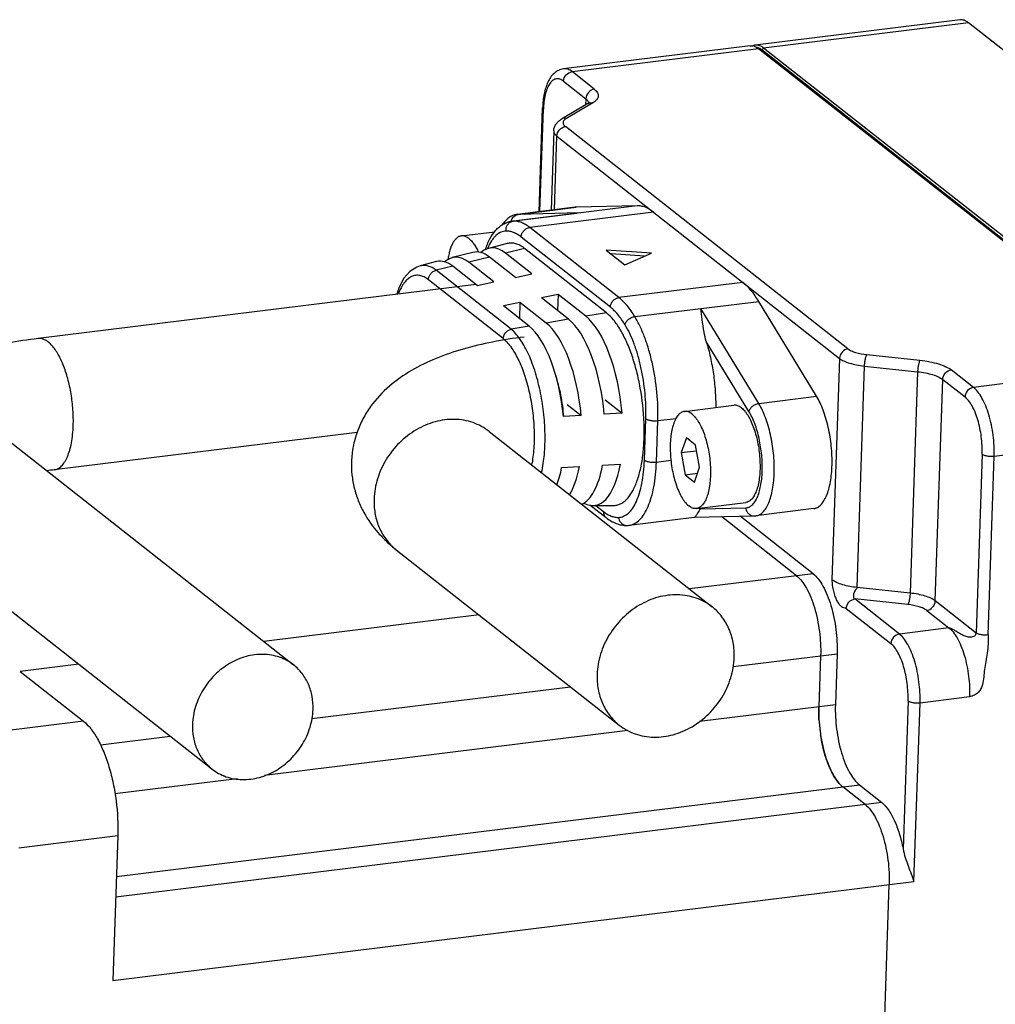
# Model space of a CAD drawing. Header units: millimetres. Extents: x 2798 to 3316, y 1544 to 1917.
# Tile 9 of 23: x 2836 to 2863, y 1584 to 1611. Entities that reach past the tile are written whole.
import ezdxf

# ---------------------------------------------------------------- set-up
doc = ezdxf.new("R2010")
doc.units = ezdxf.units.MM

msp = doc.modelspace()

# ---------------------------------------------------------------- linework, layer by layer
at = {"color": 7, "linetype": 'Continuous'}
for p, q in [((2862.2, 1610.889), (2856.549, 1610.191)), ((2862.431, 1610.81), (2856.781, 1610.112)), ((2863.816, 1609.721), (2862.431, 1610.81)), ((2856.413, 1610.174), (2851.263, 1609.539)), ((2851.495, 1609.46), (2856.644, 1610.095)), ((2856.644, 1610.095), (2867.723, 1601.383)), ((2856.734, 1610.06), (2856.781, 1610.112)), ((2867.812, 1601.348), (2856.734, 1610.06)), ((2867.859, 1601.4), (2856.781, 1610.112)), ((2852.11, 1608.976), (2851.495, 1609.46)), ((2851.259, 1609.197), (2851.874, 1608.713)), ((2851.874, 1608.713), (2851.869, 1608.541)), ((2850.587, 1605.595), (2850.684, 1608.462)), ((2850.611, 1605.598), (2850.706, 1608.425)), ((2851.93, 1608.577), (2851.206, 1608.152)), ((2852.065, 1608.597), (2851.34, 1608.171)), ((2859.109, 1601.813), (2851.313, 1607.944)), ((2850.989, 1607.827), (2850.915, 1605.636)), ((2851.009, 1605.647), (2851.077, 1607.681)), ((2851.077, 1607.681), (2858.873, 1601.55)), ((2853.294, 1605.758), (2849.876, 1605.336)), ((2851.58, 1605.718), (2849.985, 1605.521)), ((2850.013, 1605.523), (2851.608, 1605.72)), ((2851.608, 1605.72), (2851.58, 1605.718)), ((2853.294, 1605.758), (2851.608, 1605.72)), ((2849.835, 1605.333), (2851.629, 1605.555)), ((2850.013, 1605.523), (2849.985, 1605.521)), ((2851.699, 1605.561), (2850.013, 1605.523)), ((2853.745, 1605.584), (2850.327, 1605.162)), ((2851.699, 1605.561), (2851.629, 1605.555)), ((2849.876, 1605.336), (2849.835, 1605.333)), ((2852.789, 1603.226), (2850.327, 1605.162)), ((2848.44, 1604.927), (2849.367, 1605.042)), ((2852.553, 1602.962), (2850.091, 1604.898)), ((2849.707, 1604.717), (2849.188, 1604.584)), ((2848.755, 1604.473), (2848.192, 1604.329)), ((2849.218, 1604.343), (2848.646, 1604.202)), ((2849.932, 1603.782), (2849.218, 1604.343)), ((2850.186, 1604.583), (2849.658, 1604.452)), ((2850.389, 1603.878), (2849.658, 1604.452)), ((2852.442, 1602.808), (2850.186, 1604.583)), ((2853.684, 1604.456), (2852.441, 1604.536)), ((2852.441, 1604.536), (2852.953, 1604.133)), ((2853.498, 1604.374), (2852.571, 1604.433)), ((2852.953, 1604.133), (2853.684, 1604.456)), ((2847.76, 1604.218), (2847.302, 1604.101)), ((2848.206, 1604.093), (2847.748, 1603.98)), ((2848.88, 1603.563), (2848.206, 1604.093)), ((2849.337, 1603.658), (2848.646, 1604.202)), ((2849.815, 1602.354), (2847.748, 1603.98)), ((2849.932, 1603.782), (2850.389, 1603.878)), ((2848.846, 1603.589), (2836.762, 1602.097)), ((2849.598, 1602.094), (2847.531, 1603.72)), ((2848.88, 1603.563), (2849.337, 1603.658)), ((2856.206, 1603.647), (2852.789, 1603.226)), ((2851.109, 1603.311), (2850.652, 1603.216)), ((2851.109, 1603.311), (2851.094, 1602.868)), ((2851.873, 1602.71), (2851.109, 1603.311)), ((2850.058, 1603.092), (2849.601, 1602.996)), ((2850.309, 1602.439), (2849.601, 1602.996)), ((2850.058, 1603.092), (2850.043, 1602.649)), ((2850.783, 1602.521), (2850.058, 1603.092)), ((2851.399, 1602.628), (2850.652, 1603.216)), ((2853.227, 1602.701), (2856.645, 1603.123)), ((2858.241, 1600.504), (2856.645, 1603.123)), ((2852.442, 1602.808), (2851.873, 1602.71)), ((2856.646, 1600.307), (2855.05, 1602.926)), ((2851.399, 1602.628), (2850.783, 1602.521)), ((2850.309, 1602.439), (2849.815, 1602.354)), ((2856.377, 1600.084), (2855.2, 1602.016)), ((2859.629, 1601.653), (2861.092, 1601.498)), ((2858.873, 1601.55), (2858.667, 1595.441)), ((2867.723, 1601.383), (2862.573, 1600.748)), ((2859.36, 1595.228), (2859.566, 1601.337)), ((2859.566, 1601.337), (2861.029, 1601.182)), ((2861.029, 1601.182), (2860.823, 1595.073)), ((2862.573, 1600.748), (2861.958, 1601.232)), ((2861.516, 1594.86), (2861.722, 1600.969)), ((2861.722, 1600.969), (2862.338, 1600.485)), ((2851.364, 1600.275), (2851.747, 1599.974)), ((2852.412, 1600.405), (2852.876, 1600.04)), ((2856.646, 1600.307), (2858.241, 1600.504)), ((2852.876, 1600.04), (2852.385, 1600.011)), ((2854.594, 1600.087), (2855.961, 1600.256)), ((2851.747, 1599.974), (2851.257, 1599.945)), ((2853.493, 1598.742), (2853.531, 1599.885)), ((2853.823, 1598.69), (2853.862, 1599.833)), ((2853.862, 1599.833), (2854.365, 1599.895)), ((2835.609, 1599.545), (2843.815, 1593.091)), ((2845.567, 1599.507), (2837.209, 1598.475)), ((2849.207, 1599.534), (2855.362, 1594.694)), ((2863.141, 1598.854), (2868.291, 1599.49)), ((2854.649, 1599.357), (2854.503, 1598.949)), ((2854.905, 1599.155), (2854.649, 1599.357)), ((2854.503, 1598.949), (2854.933, 1599.002)), ((2854.503, 1598.949), (2854.614, 1598.339)), ((2855.016, 1598.546), (2854.905, 1599.155)), ((2853.823, 1598.69), (2854.224, 1598.739)), ((2862.811, 1598.906), (2862.644, 1593.972)), ((2862.974, 1593.92), (2863.141, 1598.854)), ((2851.209, 1598.536), (2851.7, 1598.564)), ((2852.338, 1598.602), (2852.828, 1598.631)), ((2854.614, 1598.339), (2854.958, 1598.382)), ((2854.871, 1598.138), (2855.016, 1598.546)), ((2854.614, 1598.339), (2854.871, 1598.138)), ((2854.925, 1597.407), (2856.292, 1597.576)), ((2851.99, 1597.505), (2852.436, 1597.155)), ((2852.068, 1597.489), (2852.64, 1597.491)), ((2852.151, 1597.49), (2852.362, 1597.324)), ((2855.043, 1597.397), (2856.287, 1597.426)), ((2858.164, 1597.404), (2856.569, 1597.207)), ((2853.074, 1596.945), (2854.867, 1597.166)), ((2854.867, 1597.166), (2856.521, 1597.204)), ((2857.691, 1595.554), (2855.618, 1597.183)), ((2858.146, 1595.61), (2856.13, 1597.195)), ((2833.352, 1596.676), (2841.559, 1590.222)), ((2846.642, 1596.272), (2852.796, 1591.432)), ((2858.146, 1595.61), (2854.733, 1595.188)), ((2860.823, 1595.073), (2859.36, 1595.228)), ((2860.76, 1594.757), (2859.297, 1594.912)), ((2860.528, 1593.944), (2859.297, 1594.912)), ((2862.644, 1593.972), (2861.516, 1594.86)), ((2859.061, 1594.649), (2860.292, 1593.681)), ((2861.28, 1594.597), (2861.895, 1594.113)), ((2848.931, 1594.472), (2842.992, 1593.739)), ((2861.895, 1594.113), (2860.528, 1593.944)), ((2855.937, 1593.046), (2858.809, 1593.401)), ((2858.353, 1593.344), (2858.305, 1591.935)), ((2858.809, 1593.401), (2858.761, 1591.991)), ((2837.888, 1593.109), (2836.273, 1592.909)), ((2836.273, 1592.909), (2838.017, 1591.538)), ((2844.312, 1591.611), (2851.449, 1592.492)), ((2861.096, 1592.05), (2862.463, 1592.219)), ((2858.761, 1591.991), (2855.01, 1591.528)), ((2860.766, 1592.103), (2860.628, 1588.016)), ((2860.929, 1587.116), (2861.096, 1592.05)), ((2838.017, 1591.538), (2835.283, 1591.2)), ((2838.482, 1590.891), (2840.406, 1591.128)), ((2853.035, 1591.284), (2843.009, 1590.046)), ((2842.253, 1589.953), (2838.885, 1589.537)), ((2838.925, 1587.251), (2859.424, 1589.781)), ((2859.583, 1589.241), (2858.968, 1589.725)), ((2859.424, 1589.781), (2860.039, 1589.297)), ((2860.039, 1589.297), (2838.906, 1586.688)), ((2836.229, 1588.044), (2838.963, 1588.382)), ((2838.963, 1588.382), (2838.828, 1584.388)), ((2838.828, 1584.388), (2860.929, 1587.116)), ((2859.722, 1571.525), (2860.246, 1587.032))]:
    msp.add_line(p, q, dxfattribs=at)
msp.add_lwpolyline([(2847.304, 1604.101), (2847.212, 1604.07), (2847.02, 1603.947), (2846.857, 1603.759), (2846.725, 1603.513), (2846.66, 1603.319)], dxfattribs=at)
for centre, radius, start, end in [((2856.582, 1609.943), 0.25, 107.0065, 112.543), ((2856.438, 1609.905), 0.272, 75.4414, 79.5272), ((2856.579, 1609.955), 0.238, 97.0734, 106.9969), ((2853.269, 1608.339), 2.564, 177.2676, 178.0663), ((2850.077, 1605.277), 0.267, 166.3827, 168.9354), ((2850.668, 1603.947), 1.632, 156.4959, 156.967), ((2838.338, 1589.332), 9.212, 97.0345, 98.3423), ((2854.205, 1598.005), 1.036, 324.0873, 325.671), ((2856.51, 1597.69), 0.486, 271.3033, 277.0335), ((2853.007, 1597.153), 0.213, 257.3102, 271.2469), ((2852.998, 1597.561), 0.621, 271.3027, 277.0329), ((2847.574, 1597.457), 1.508, 227.9682, 231.8216), ((2862.689, 1591.823), 4.386, 183.5299, 188.647)]:
    msp.add_arc(centre, radius, start, end, dxfattribs=at)
for centre, major_axis, start_param, end_param in [((2849.572, 1601.915), (-0.331, 2.68), -0.379564, 0.267766), ((2848.563, 1601.754), (-0.319, 2.585), -0.379564, 0.273234), ((2849.133, 1601.845), (-0.326, 2.638), -0.379564, 0.050937), ((2848.125, 1601.685), (-0.314, 2.543), -0.379564, 0.050937), ((2850.7, 1600.074), (-0.319, 2.585), -1.658223, -0.379564), ((2851.315, 1600.13), (-0.326, 2.638), -1.664345, -0.379564), ((2851.788, 1600.172), (-0.331, 2.68), -1.66888, -0.379564), ((2850.227, 1600.031), (-0.314, 2.543), -1.653329, -0.379564), ((2850.227, 1600.031), (-0.314, 2.543), 3.777699, 4.035793), ((2850.7, 1600.074), (-0.319, 2.585), -2.702267, -2.242498), ((2851.315, 1600.13), (-0.326, 2.638), -3.02474, -2.236376), ((2851.788, 1600.172), (-0.331, 2.68), 2.868108, 4.051345)]:
    msp.add_ellipse(centre, major_axis=major_axis, ratio=0.395864, start_param=start_param, end_param=end_param, dxfattribs=at)
for points, knots in [([(2862.431, 1610.81), (2862.396, 1610.838), (2862.324, 1610.882), (2862.238, 1610.894), (2862.2, 1610.889)], [0, 0, 0, 0, 0.538165, 1, 1, 1, 1]), ([(2856.413, 1610.174), (2856.431, 1610.177), (2856.456, 1610.177), (2856.481, 1610.173), (2856.487, 1610.172)], [0, 0, 0, 0, 0.745202, 1, 1, 1, 1]), ([(2856.506, 1610.168), (2856.518, 1610.165), (2856.567, 1610.148), (2856.613, 1610.12), (2856.644, 1610.095)], [0, 0, 0, 0, 0.231093, 1, 1, 1, 1]), ([(2856.68, 1610.172), (2856.669, 1610.177), (2856.627, 1610.191), (2856.582, 1610.195), (2856.549, 1610.191)], [0, 0, 0, 0, 0.263665, 1, 1, 1, 1]), ([(2856.734, 1610.06), (2856.723, 1610.068), (2856.682, 1610.098), (2856.636, 1610.12), (2856.6, 1610.13)], [0, 0, 0, 0, 0.271934, 1, 1, 1, 1]), ([(2856.781, 1610.112), (2856.773, 1610.119), (2856.741, 1610.142), (2856.707, 1610.161), (2856.68, 1610.172)], [0, 0, 0, 0, 0.26608, 1, 1, 1, 1]), ([(2851.263, 1609.539), (2851.214, 1609.533), (2851.117, 1609.504), (2850.994, 1609.417), (2850.897, 1609.303), (2850.822, 1609.167), (2850.765, 1609.013), (2850.707, 1608.778), (2850.689, 1608.591), (2850.684, 1608.462)], [0, 0, 0, 0, 0.113441, 0.224247, 0.336308, 0.451765, 0.574768, 0.707278, 1, 1, 1, 1]), ([(2851.495, 1609.46), (2851.46, 1609.487), (2851.387, 1609.532), (2851.301, 1609.543), (2851.263, 1609.539)], [0, 0, 0, 0, 0.538165, 1, 1, 1, 1]), ([(2851.259, 1609.197), (2851.229, 1609.22), (2851.168, 1609.257), (2851.062, 1609.271), (2850.963, 1609.229), (2850.881, 1609.142), (2850.813, 1609.017), (2850.76, 1608.858), (2850.723, 1608.669), (2850.711, 1608.533), (2850.708, 1608.461)], [0, 0, 0, 0, 0.099364, 0.184639, 0.270312, 0.370833, 0.49392, 0.641296, 0.81133, 1, 1, 1, 1]), ([(2851.259, 1609.197), (2851.261, 1609.259), (2851.314, 1609.385), (2851.433, 1609.452), (2851.495, 1609.46)], [0, 0, 0, 0, 0.503773, 1, 1, 1, 1]), ([(2852.11, 1608.976), (2852.049, 1608.968), (2851.93, 1608.901), (2851.877, 1608.775), (2851.874, 1608.713)], [0, 0, 0, 0, 0.496227, 1, 1, 1, 1]), ([(2852.11, 1608.976), (2852.129, 1608.961), (2852.161, 1608.932), (2852.198, 1608.883), (2852.219, 1608.832), (2852.222, 1608.78), (2852.207, 1608.729), (2852.174, 1608.681), (2852.126, 1608.636), (2852.087, 1608.609), (2852.065, 1608.597)], [0, 0, 0, 0, 0.1459, 0.271754, 0.382027, 0.484746, 0.590056, 0.707315, 0.842954, 1, 1, 1, 1]), ([(2851.874, 1608.713), (2851.882, 1608.707), (2851.909, 1608.684), (2851.932, 1608.657), (2851.944, 1608.635)], [0, 0, 0, 0, 0.278878, 1, 1, 1, 1]), ([(2850.684, 1608.462), (2850.684, 1608.459), (2850.686, 1608.444), (2850.697, 1608.432), (2850.706, 1608.425)], [0, 0, 0, 0, 0.21414, 1, 1, 1, 1]), ([(2851.97, 1608.6), (2851.971, 1608.603), (2851.973, 1608.606), (2851.973, 1608.609), (2851.975, 1608.611), (2851.974, 1608.609), (2851.972, 1608.607), (2851.966, 1608.602), (2851.953, 1608.591), (2851.94, 1608.583), (2851.93, 1608.577)], [0, 0, 0, 0, 0.10524, 0.160634, 0.168945, 0.173829, 0.224521, 0.332713, 0.499193, 1, 1, 1, 1]), ([(2851.93, 1608.577), (2851.95, 1608.589), (2851.995, 1608.604), (2852.042, 1608.602), (2852.065, 1608.597)], [0, 0, 0, 0, 0.489716, 1, 1, 1, 1]), ([(2851.944, 1608.635), (2851.946, 1608.632), (2851.953, 1608.62), (2851.957, 1608.607), (2851.96, 1608.596)], [0, 0, 0, 0, 0.261024, 1, 1, 1, 1]), ([(2850.989, 1607.827), (2850.991, 1607.863), (2851.004, 1607.933), (2851.054, 1608.024), (2851.123, 1608.098), (2851.178, 1608.135), (2851.206, 1608.152)], [0, 0, 0, 0, 0.262232, 0.515545, 0.760002, 1, 1, 1, 1]), ([(2851.34, 1608.171), (2851.317, 1608.176), (2851.27, 1608.179), (2851.225, 1608.163), (2851.206, 1608.152)], [0, 0, 0, 0, 0.510284, 1, 1, 1, 1]), ([(2851.34, 1608.171), (2851.334, 1608.167), (2851.31, 1608.152), (2851.288, 1608.134), (2851.275, 1608.119)], [0, 0, 0, 0, 0.278195, 1, 1, 1, 1]), ([(2851.077, 1607.681), (2851.08, 1607.744), (2851.133, 1607.869), (2851.252, 1607.936), (2851.313, 1607.944)], [0, 0, 0, 0, 0.503773, 1, 1, 1, 1]), ([(2851.248, 1608.061), (2851.247, 1608.051), (2851.248, 1608.03), (2851.26, 1608), (2851.283, 1607.97), (2851.302, 1607.953), (2851.313, 1607.944)], [0, 0, 0, 0, 0.211902, 0.439389, 0.699017, 1, 1, 1, 1]), ([(2851.275, 1608.119), (2851.271, 1608.114), (2851.258, 1608.097), (2851.25, 1608.076), (2851.248, 1608.061)], [0, 0, 0, 0, 0.273649, 1, 1, 1, 1]), ([(2850.989, 1607.827), (2850.989, 1607.815), (2850.992, 1607.788), (2851.01, 1607.751), (2851.039, 1607.714), (2851.064, 1607.692), (2851.077, 1607.681)], [0, 0, 0, 0, 0.211318, 0.440449, 0.700872, 1, 1, 1, 1]), ([(2853.745, 1605.584), (2853.708, 1605.612), (2853.636, 1605.662), (2853.522, 1605.719), (2853.408, 1605.753), (2853.331, 1605.759), (2853.294, 1605.758)], [0, 0, 0, 0, 0.279723, 0.536167, 0.774078, 1, 1, 1, 1]), ([(2849.985, 1605.521), (2849.942, 1605.516), (2849.858, 1605.494), (2849.745, 1605.429), (2849.649, 1605.342), (2849.596, 1605.272), (2849.572, 1605.236)], [0, 0, 0, 0, 0.251064, 0.49852, 0.747368, 1, 1, 1, 1]), ([(2849.818, 1605.339), (2849.824, 1605.363), (2849.842, 1605.409), (2849.886, 1605.466), (2849.945, 1605.507), (2849.99, 1605.52), (2850.013, 1605.523)], [0, 0, 0, 0, 0.258583, 0.511458, 0.758056, 1, 1, 1, 1]), ([(2849.106, 1604.557), (2849.139, 1604.656), (2849.215, 1604.841), (2849.35, 1605.047), (2849.48, 1605.176), (2849.588, 1605.253), (2849.707, 1605.308), (2849.792, 1605.328), (2849.835, 1605.333)], [0, 0, 0, 0, 0.279401, 0.531332, 0.650789, 0.767954, 0.883528, 1, 1, 1, 1]), ([(2849.675, 1605.06), (2849.672, 1605.092), (2849.676, 1605.158), (2849.711, 1605.232), (2849.753, 1605.28), (2849.802, 1605.317), (2849.847, 1605.333), (2849.876, 1605.336)], [0, 0, 0, 0, 0.258786, 0.513029, 0.637824, 0.760543, 1, 1, 1, 1]), ([(2850.327, 1605.162), (2850.291, 1605.19), (2850.218, 1605.24), (2850.104, 1605.297), (2849.99, 1605.331), (2849.913, 1605.337), (2849.876, 1605.336)], [0, 0, 0, 0, 0.279723, 0.536167, 0.774078, 1, 1, 1, 1]), ([(2850.091, 1604.898), (2850.092, 1604.93), (2850.107, 1604.994), (2850.151, 1605.063), (2850.198, 1605.107), (2850.251, 1605.142), (2850.296, 1605.158), (2850.327, 1605.162)], [0, 0, 0, 0, 0.247539, 0.503074, 0.631199, 0.757524, 1, 1, 1, 1]), ([(2848.44, 1604.927), (2848.429, 1604.926), (2848.407, 1604.921), (2848.363, 1604.905), (2848.311, 1604.871), (2848.255, 1604.811), (2848.204, 1604.734), (2848.16, 1604.639), (2848.122, 1604.529), (2848.092, 1604.405), (2848.077, 1604.317), (2848.071, 1604.271)], [0, 0, 0, 0, 0.041407, 0.083646, 0.173413, 0.274388, 0.389452, 0.519854, 0.665674, 0.826169, 1, 1, 1, 1]), ([(2848.648, 1604.856), (2848.631, 1604.869), (2848.598, 1604.892), (2848.545, 1604.917), (2848.492, 1604.929), (2848.456, 1604.929), (2848.44, 1604.927)], [0, 0, 0, 0, 0.28159, 0.537531, 0.774014, 1, 1, 1, 1]), ([(2849.675, 1605.06), (2849.651, 1605.059), (2849.601, 1605.053), (2849.503, 1605.02), (2849.412, 1604.957), (2849.332, 1604.871), (2849.251, 1604.761), (2849.201, 1604.665), (2849.172, 1604.597)], [0, 0, 0, 0, 0.101922, 0.205604, 0.42938, 0.554952, 0.691477, 1, 1, 1, 1]), ([(2850.091, 1604.898), (2850.058, 1604.925), (2849.991, 1604.971), (2849.885, 1605.024), (2849.78, 1605.055), (2849.709, 1605.061), (2849.675, 1605.06)], [0, 0, 0, 0, 0.279722, 0.536167, 0.774078, 1, 1, 1, 1]), ([(2848.648, 1604.856), (2848.673, 1604.836), (2848.723, 1604.788), (2848.791, 1604.702), (2848.856, 1604.597), (2848.895, 1604.52), (2848.914, 1604.479)], [0, 0, 0, 0, 0.207659, 0.443898, 0.708551, 1, 1, 1, 1]), ([(2850.186, 1604.583), (2850.147, 1604.613), (2850.07, 1604.665), (2849.947, 1604.716), (2849.825, 1604.736), (2849.745, 1604.727), (2849.707, 1604.717)], [0, 0, 0, 0, 0.283203, 0.537701, 0.772548, 1, 1, 1, 1]), ([(2847.748, 1603.98), (2847.712, 1604.007), (2847.641, 1604.054), (2847.527, 1604.101), (2847.413, 1604.119), (2847.339, 1604.11), (2847.304, 1604.101)], [0, 0, 0, 0, 0.282238, 0.536649, 0.771955, 1, 1, 1, 1]), ([(2847.531, 1603.72), (2847.494, 1603.749), (2847.419, 1603.798), (2847.298, 1603.841), (2847.177, 1603.845), (2847.061, 1603.81), (2846.955, 1603.737), (2846.858, 1603.629), (2846.772, 1603.49), (2846.725, 1603.384), (2846.703, 1603.326)], [0, 0, 0, 0, 0.12687, 0.239075, 0.343019, 0.447191, 0.560013, 0.687737, 0.833932, 1, 1, 1, 1]), ([(2847.531, 1603.72), (2847.532, 1603.749), (2847.545, 1603.81), (2847.585, 1603.876), (2847.628, 1603.92), (2847.677, 1603.956), (2847.719, 1603.974), (2847.748, 1603.98)], [0, 0, 0, 0, 0.246553, 0.501117, 0.62908, 0.755646, 1, 1, 1, 1]), ([(2856.645, 1603.123), (2856.581, 1603.229), (2856.45, 1603.418), (2856.289, 1603.583), (2856.206, 1603.647)], [0, 0, 0, 0, 0.541043, 1, 1, 1, 1]), ([(2852.553, 1602.962), (2852.554, 1602.994), (2852.569, 1603.058), (2852.612, 1603.127), (2852.66, 1603.171), (2852.712, 1603.206), (2852.758, 1603.222), (2852.789, 1603.226)], [0, 0, 0, 0, 0.247539, 0.503074, 0.631199, 0.757524, 1, 1, 1, 1]), ([(2853.227, 1602.701), (2853.163, 1602.807), (2853.032, 1602.996), (2852.871, 1603.161), (2852.789, 1603.226)], [0, 0, 0, 0, 0.541043, 1, 1, 1, 1]), ([(2852.64, 1597.491), (2852.672, 1597.491), (2852.737, 1597.499), (2852.83, 1597.532), (2852.92, 1597.586), (2853.038, 1597.689), (2853.138, 1597.83), (2853.223, 1597.996), (2853.307, 1598.2), (2853.39, 1598.494), (2853.456, 1598.887), (2853.489, 1599.32), (2853.487, 1599.941), (2853.419, 1600.572), (2853.286, 1601.186), (2853.16, 1601.615), (2853.01, 1602.001), (2852.84, 1602.335), (2852.656, 1602.605), (2852.515, 1602.751), (2852.442, 1602.808)], [0, 0, 0, 0, 0.016186, 0.03268, 0.0501, 0.068937, 0.112118, 0.136906, 0.16385, 0.224001, 0.291837, 0.365914, 0.444529, 0.607205, 0.687178, 0.763448, 0.834177, 0.897803, 0.953196, 1, 1, 1, 1]), ([(2852.958, 1602.479), (2852.898, 1602.576), (2852.778, 1602.75), (2852.629, 1602.903), (2852.553, 1602.962)], [0, 0, 0, 0, 0.541043, 1, 1, 1, 1]), ([(2855.2, 1602.016), (2855.174, 1602.1), (2855.129, 1602.302), (2855.089, 1602.607), (2855.065, 1602.826), (2855.05, 1602.926)], [0, 0, 0, 0, 0.286038, 0.670308, 1, 1, 1, 1]), ([(2852.958, 1602.479), (2852.964, 1602.506), (2852.989, 1602.561), (2853.052, 1602.629), (2853.134, 1602.679), (2853.196, 1602.697), (2853.227, 1602.701)], [0, 0, 0, 0, 0.226702, 0.480513, 0.745143, 1, 1, 1, 1]), ([(2853.531, 1599.885), (2853.539, 1600.121), (2853.522, 1600.597), (2853.431, 1601.183), (2853.317, 1601.634), (2853.214, 1601.946), (2853.097, 1602.227), (2853.006, 1602.4), (2852.958, 1602.479)], [0, 0, 0, 0, 0.262947, 0.530859, 0.660105, 0.782798, 0.896725, 1, 1, 1, 1]), ([(2853.862, 1599.833), (2853.871, 1600.093), (2853.852, 1600.62), (2853.751, 1601.268), (2853.624, 1601.768), (2853.511, 1602.112), (2853.381, 1602.423), (2853.281, 1602.614), (2853.227, 1602.701)], [0, 0, 0, 0, 0.262948, 0.530859, 0.660104, 0.782797, 0.896724, 1, 1, 1, 1]), ([(2849.598, 1602.094), (2849.599, 1602.124), (2849.612, 1602.184), (2849.652, 1602.25), (2849.695, 1602.294), (2849.744, 1602.33), (2849.786, 1602.348), (2849.815, 1602.354)], [0, 0, 0, 0, 0.246553, 0.501117, 0.62908, 0.755646, 1, 1, 1, 1]), ([(2850.656, 1598.394), (2850.694, 1598.561), (2850.744, 1598.92), (2850.76, 1599.481), (2850.72, 1600.072), (2850.625, 1600.658), (2850.503, 1601.125), (2850.38, 1601.47), (2850.282, 1601.701), (2850.175, 1601.907), (2850.062, 1602.086), (2849.944, 1602.236), (2849.859, 1602.319), (2849.815, 1602.354)], [0, 0, 0, 0, 0.122553, 0.258813, 0.402458, 0.546509, 0.683942, 0.748152, 0.808378, 0.864025, 0.914641, 0.959964, 1, 1, 1, 1]), ([(2836.762, 1602.097), (2836.481, 1602.063), (2835.937, 1601.978), (2835.157, 1601.795), (2834.439, 1601.556), (2833.784, 1601.248), (2833.192, 1600.847), (2832.775, 1600.414), (2832.51, 1600.002), (2832.354, 1599.658), (2832.25, 1599.288), (2832.221, 1599.032), (2832.216, 1598.904)], [0, 0, 0, 0, 0.140363, 0.272691, 0.396915, 0.515028, 0.63091, 0.749238, 0.810393, 0.872795, 0.936148, 1, 1, 1, 1]), ([(2837.735, 1599.697), (2837.739, 1599.841), (2837.733, 1600.133), (2837.682, 1600.567), (2837.592, 1600.985), (2837.467, 1601.363), (2837.337, 1601.639), (2837.218, 1601.819), (2837.13, 1601.926), (2837.039, 1602.009), (2836.947, 1602.067), (2836.854, 1602.099), (2836.792, 1602.101), (2836.762, 1602.097)], [0, 0, 0, 0, 0.155653, 0.315736, 0.472288, 0.617658, 0.745277, 0.800967, 0.850796, 0.8948, 0.933483, 0.967937, 1, 1, 1, 1]), ([(2850.175, 1602.139), (2849.883, 1602.103), (2849.316, 1602.014), (2848.502, 1601.821), (2847.75, 1601.566), (2847.059, 1601.234), (2846.435, 1600.8), (2845.995, 1600.329), (2845.717, 1599.884), (2845.554, 1599.513), (2845.446, 1599.117), (2845.415, 1598.843), (2845.41, 1598.705)], [0, 0, 0, 0, 0.13813, 0.268624, 0.391637, 0.509508, 0.626279, 0.746269, 0.808291, 0.871478, 0.93552, 1, 1, 1, 1]), ([(2850.389, 1598.604), (2850.419, 1598.755), (2850.458, 1599.077), (2850.465, 1599.578), (2850.422, 1600.1), (2850.332, 1600.615), (2850.199, 1601.094), (2850.055, 1601.456), (2849.922, 1601.705), (2849.82, 1601.861), (2849.714, 1601.991), (2849.637, 1602.063), (2849.598, 1602.094)], [0, 0, 0, 0, 0.124963, 0.262334, 0.405999, 0.549304, 0.685623, 0.808927, 0.86418, 0.914554, 0.95982, 1, 1, 1, 1]), ([(2855.2, 1602.016), (2855.243, 1601.872), (2855.319, 1601.575), (2855.401, 1601.12), (2855.45, 1600.656), (2855.461, 1600.345), (2855.46, 1600.192)], [0, 0, 0, 0, 0.24379, 0.496322, 0.750705, 1, 1, 1, 1]), ([(2859.109, 1601.813), (2859.048, 1601.806), (2858.929, 1601.738), (2858.876, 1601.613), (2858.873, 1601.55)], [0, 0, 0, 0, 0.496227, 1, 1, 1, 1]), ([(2859.109, 1601.813), (2859.136, 1601.792), (2859.205, 1601.753), (2859.377, 1601.69), (2859.524, 1601.664), (2859.629, 1601.653)], [0, 0, 0, 0, 0.189096, 0.424665, 1, 1, 1, 1]), ([(2859.566, 1601.337), (2859.567, 1601.369), (2859.572, 1601.433), (2859.586, 1601.522), (2859.601, 1601.589), (2859.617, 1601.631), (2859.625, 1601.647), (2859.629, 1601.653)], [0, 0, 0, 0, 0.296764, 0.589201, 0.834767, 0.928997, 1, 1, 1, 1]), ([(2858.873, 1601.55), (2858.91, 1601.522), (2859.001, 1601.47), (2859.161, 1601.412), (2859.354, 1601.365), (2859.493, 1601.345), (2859.566, 1601.337)], [0, 0, 0, 0, 0.188973, 0.42439, 0.698598, 1, 1, 1, 1]), ([(2861.092, 1601.498), (2861.088, 1601.492), (2861.08, 1601.475), (2861.064, 1601.434), (2861.049, 1601.367), (2861.035, 1601.277), (2861.03, 1601.214), (2861.029, 1601.182)], [0, 0, 0, 0, 0.071003, 0.165233, 0.410799, 0.703236, 1, 1, 1, 1]), ([(2861.092, 1601.498), (2861.183, 1601.488), (2861.357, 1601.463), (2861.598, 1601.405), (2861.799, 1601.331), (2861.913, 1601.267), (2861.958, 1601.232)], [0, 0, 0, 0, 0.301401, 0.575608, 0.811026, 1, 1, 1, 1]), ([(2851.269, 1599.945), (2851.253, 1600.144), (2851.201, 1600.531), (2851.105, 1600.909), (2851.045, 1601.09)], [0, 0, 0, 0, 0.510727, 1, 1, 1, 1]), ([(2861.029, 1601.182), (2861.102, 1601.174), (2861.242, 1601.154), (2861.434, 1601.107), (2861.595, 1601.048), (2861.686, 1600.997), (2861.722, 1600.969)], [0, 0, 0, 0, 0.301402, 0.57561, 0.811027, 1, 1, 1, 1]), ([(2861.722, 1600.969), (2861.724, 1601.031), (2861.777, 1601.157), (2861.896, 1601.224), (2861.958, 1601.232)], [0, 0, 0, 0, 0.503773, 1, 1, 1, 1]), ([(2862.573, 1600.748), (2862.512, 1600.74), (2862.393, 1600.673), (2862.34, 1600.547), (2862.338, 1600.485)], [0, 0, 0, 0, 0.496227, 1, 1, 1, 1]), ([(2863.141, 1598.854), (2863.148, 1599.046), (2863.127, 1599.431), (2863.032, 1599.895), (2862.915, 1600.235), (2862.815, 1600.448), (2862.704, 1600.62), (2862.618, 1600.713), (2862.573, 1600.748)], [0, 0, 0, 0, 0.284659, 0.568057, 0.69807, 0.814991, 0.916051, 1, 1, 1, 1]), ([(2856.377, 1600.084), (2856.383, 1600.111), (2856.408, 1600.166), (2856.471, 1600.234), (2856.553, 1600.284), (2856.615, 1600.303), (2856.646, 1600.307)], [0, 0, 0, 0, 0.226702, 0.480513, 0.745143, 1, 1, 1, 1]), ([(2856.569, 1597.207), (2856.604, 1597.212), (2856.677, 1597.236), (2856.773, 1597.313), (2856.857, 1597.425), (2856.929, 1597.571), (2856.988, 1597.746), (2857.033, 1597.949), (2857.063, 1598.174), (2857.082, 1598.504), (2857.063, 1598.934), (2856.995, 1599.362), (2856.91, 1599.691), (2856.834, 1599.918), (2856.748, 1600.123), (2856.682, 1600.249), (2856.646, 1600.307)], [0, 0, 0, 0, 0.03173, 0.066982, 0.108134, 0.156283, 0.211598, 0.273653, 0.341618, 0.414386, 0.568926, 0.725738, 0.80127, 0.872956, 0.939559, 1, 1, 1, 1]), ([(2858.164, 1597.404), (2858.199, 1597.409), (2858.272, 1597.433), (2858.368, 1597.51), (2858.452, 1597.622), (2858.524, 1597.767), (2858.583, 1597.943), (2858.628, 1598.146), (2858.658, 1598.371), (2858.676, 1598.701), (2858.658, 1599.131), (2858.59, 1599.559), (2858.505, 1599.888), (2858.429, 1600.115), (2858.343, 1600.32), (2858.277, 1600.446), (2858.241, 1600.504)], [0, 0, 0, 0, 0.03173, 0.066979, 0.108132, 0.156281, 0.211597, 0.273652, 0.341616, 0.414384, 0.568924, 0.725737, 0.801269, 0.872957, 0.939556, 1, 1, 1, 1]), ([(2862.811, 1598.906), (2862.816, 1599.067), (2862.799, 1599.388), (2862.72, 1599.774), (2862.622, 1600.057), (2862.539, 1600.235), (2862.447, 1600.378), (2862.375, 1600.455), (2862.338, 1600.485)], [0, 0, 0, 0, 0.284676, 0.568058, 0.698071, 0.814977, 0.916064, 1, 1, 1, 1]), ([(2854.594, 1600.087), (2854.579, 1600.085), (2854.548, 1600.078), (2854.504, 1600.057), (2854.462, 1600.026), (2854.422, 1599.985), (2854.386, 1599.936), (2854.352, 1599.878), (2854.321, 1599.811), (2854.282, 1599.709), (2854.245, 1599.562), (2854.216, 1599.369), (2854.202, 1599.157), (2854.205, 1598.934), (2854.224, 1598.704), (2854.258, 1598.476), (2854.307, 1598.256), (2854.369, 1598.051), (2854.443, 1597.865), (2854.513, 1597.728), (2854.575, 1597.633), (2854.62, 1597.573), (2854.667, 1597.521), (2854.7, 1597.492), (2854.717, 1597.479)], [0, 0, 0, 0, 0.01613, 0.032884, 0.050804, 0.070305, 0.091668, 0.115061, 0.140555, 0.168155, 0.229376, 0.297839, 0.372144, 0.450574, 0.531219, 0.612066, 0.691094, 0.766363, 0.83611, 0.898863, 0.927285, 0.95362, 0.97785, 1, 1, 1, 1]), ([(2854.803, 1600.016), (2854.786, 1600.029), (2854.753, 1600.052), (2854.699, 1600.077), (2854.646, 1600.089), (2854.611, 1600.089), (2854.594, 1600.087)], [0, 0, 0, 0, 0.28159, 0.537531, 0.774014, 1, 1, 1, 1]), ([(2854.803, 1600.016), (2854.819, 1600.003), (2854.852, 1599.973), (2854.899, 1599.921), (2854.945, 1599.861), (2855.006, 1599.767), (2855.077, 1599.629), (2855.15, 1599.444), (2855.212, 1599.238), (2855.261, 1599.018), (2855.295, 1598.79), (2855.314, 1598.561), (2855.317, 1598.337), (2855.304, 1598.126), (2855.275, 1597.932), (2855.237, 1597.786), (2855.199, 1597.683), (2855.168, 1597.617), (2855.134, 1597.559), (2855.097, 1597.509), (2855.058, 1597.469), (2855.016, 1597.438), (2854.971, 1597.417), (2854.941, 1597.409), (2854.925, 1597.407)], [0, 0, 0, 0, 0.02215, 0.04638, 0.072715, 0.101137, 0.16389, 0.233637, 0.308906, 0.387934, 0.468781, 0.549426, 0.627856, 0.702161, 0.770624, 0.831845, 0.859445, 0.884939, 0.908332, 0.929695, 0.949196, 0.967116, 0.98387, 1, 1, 1, 1]), ([(2856.17, 1600.185), (2856.153, 1600.198), (2856.12, 1600.221), (2856.066, 1600.246), (2856.013, 1600.258), (2855.978, 1600.258), (2855.961, 1600.256)], [0, 0, 0, 0, 0.28159, 0.537531, 0.774014, 1, 1, 1, 1]), ([(2856.17, 1600.185), (2856.186, 1600.172), (2856.22, 1600.142), (2856.266, 1600.09), (2856.312, 1600.03), (2856.373, 1599.935), (2856.444, 1599.798), (2856.517, 1599.613), (2856.579, 1599.407), (2856.628, 1599.187), (2856.663, 1598.959), (2856.681, 1598.73), (2856.684, 1598.506), (2856.671, 1598.295), (2856.642, 1598.101), (2856.604, 1597.955), (2856.566, 1597.852), (2856.535, 1597.786), (2856.501, 1597.727), (2856.464, 1597.678), (2856.425, 1597.638), (2856.383, 1597.607), (2856.339, 1597.586), (2856.308, 1597.578), (2856.292, 1597.576)], [0, 0, 0, 0, 0.02215, 0.04638, 0.072715, 0.101137, 0.16389, 0.233637, 0.308906, 0.387934, 0.468781, 0.549426, 0.627856, 0.702161, 0.770624, 0.831845, 0.859445, 0.884939, 0.908332, 0.929695, 0.949196, 0.967116, 0.98387, 1, 1, 1, 1]), ([(2856.287, 1597.426), (2856.318, 1597.426), (2856.382, 1597.441), (2856.468, 1597.5), (2856.543, 1597.591), (2856.608, 1597.712), (2856.662, 1597.861), (2856.703, 1598.033), (2856.731, 1598.226), (2856.75, 1598.512), (2856.736, 1598.886), (2856.679, 1599.259), (2856.606, 1599.546), (2856.54, 1599.745), (2856.466, 1599.924), (2856.408, 1600.034), (2856.377, 1600.084)], [0, 0, 0, 0, 0.031614, 0.066041, 0.106074, 0.153131, 0.207552, 0.268994, 0.336654, 0.409417, 0.564706, 0.722933, 0.799264, 0.871722, 0.93901, 1, 1, 1, 1]), ([(2849.207, 1599.534), (2849.141, 1599.586), (2848.999, 1599.68), (2848.765, 1599.783), (2848.514, 1599.848), (2848.16, 1599.883), (2847.701, 1599.822), (2847.178, 1599.596), (2846.715, 1599.237), (2846.349, 1598.774), (2846.107, 1598.241), (2846.04, 1597.858), (2846.033, 1597.67)], [0, 0, 0, 0, 0.056626, 0.113673, 0.171519, 0.230467, 0.352024, 0.478929, 0.609781, 0.742095, 0.872993, 1, 1, 1, 1]), ([(2853.531, 1599.885), (2853.539, 1599.879), (2853.557, 1599.868), (2853.603, 1599.85), (2853.674, 1599.834), (2853.766, 1599.826), (2853.83, 1599.829), (2853.862, 1599.833)], [0, 0, 0, 0, 0.084378, 0.187087, 0.437009, 0.720529, 1, 1, 1, 1]), ([(2837.209, 1598.475), (2837.245, 1598.479), (2837.32, 1598.504), (2837.419, 1598.582), (2837.505, 1598.695), (2837.58, 1598.842), (2837.642, 1599.021), (2837.689, 1599.226), (2837.721, 1599.455), (2837.732, 1599.615), (2837.735, 1599.697)], [0, 0, 0, 0, 0.077082, 0.162478, 0.261858, 0.377917, 0.511102, 0.660536, 0.824467, 1, 1, 1, 1]), ([(2845.41, 1598.705), (2845.406, 1598.582), (2845.415, 1598.335), (2845.479, 1597.973), (2845.59, 1597.625), (2845.791, 1597.197), (2846.063, 1596.815), (2846.382, 1596.488), (2846.553, 1596.342), (2846.642, 1596.272)], [0, 0, 0, 0, 0.130676, 0.260646, 0.389184, 0.515826, 0.761579, 0.881007, 1, 1, 1, 1]), ([(2852.778, 1597.162), (2852.802, 1597.163), (2852.85, 1597.169), (2852.946, 1597.2), (2853.062, 1597.279), (2853.18, 1597.422), (2853.282, 1597.612), (2853.366, 1597.845), (2853.431, 1598.116), (2853.475, 1598.419), (2853.489, 1598.632), (2853.493, 1598.742)], [0, 0, 0, 0, 0.038466, 0.077551, 0.161603, 0.259353, 0.374247, 0.507128, 0.657138, 0.822352, 1, 1, 1, 1]), ([(2853.074, 1596.945), (2853.099, 1596.948), (2853.15, 1596.959), (2853.252, 1597.003), (2853.372, 1597.097), (2853.496, 1597.259), (2853.603, 1597.47), (2853.691, 1597.724), (2853.758, 1598.017), (2853.804, 1598.343), (2853.819, 1598.572), (2853.823, 1598.69)], [0, 0, 0, 0, 0.038137, 0.077392, 0.162762, 0.262113, 0.378118, 0.511285, 0.660672, 0.824447, 1, 1, 1, 1]), ([(2853.493, 1598.742), (2853.5, 1598.736), (2853.519, 1598.725), (2853.565, 1598.707), (2853.636, 1598.691), (2853.728, 1598.683), (2853.792, 1598.686), (2853.823, 1598.69)], [0, 0, 0, 0, 0.084378, 0.187087, 0.437009, 0.720529, 1, 1, 1, 1]), ([(2862.811, 1598.906), (2862.827, 1598.893), (2862.874, 1598.873), (2862.953, 1598.855), (2863.046, 1598.847), (2863.11, 1598.85), (2863.141, 1598.854)], [0, 0, 0, 0, 0.186588, 0.436669, 0.720398, 1, 1, 1, 1]), ([(2846.033, 1597.67), (2846.029, 1597.542), (2846.044, 1597.287), (2846.144, 1596.924), (2846.316, 1596.6), (2846.476, 1596.417), (2846.564, 1596.338)], [0, 0, 0, 0, 0.260625, 0.513129, 0.758747, 1, 1, 1, 1]), ([(2852.362, 1597.324), (2852.361, 1597.291), (2852.37, 1597.242), (2852.402, 1597.187), (2852.424, 1597.165), (2852.436, 1597.155)], [0, 0, 0, 0, 0.511908, 0.757913, 1, 1, 1, 1]), ([(2852.362, 1597.324), (2852.396, 1597.297), (2852.463, 1597.251), (2852.568, 1597.199), (2852.673, 1597.168), (2852.744, 1597.161), (2852.778, 1597.162)], [0, 0, 0, 0, 0.279722, 0.536167, 0.774078, 1, 1, 1, 1]), ([(2854.925, 1597.407), (2854.908, 1597.405), (2854.873, 1597.405), (2854.82, 1597.418), (2854.767, 1597.443), (2854.734, 1597.465), (2854.717, 1597.479)], [0, 0, 0, 0, 0.225986, 0.462469, 0.71841, 1, 1, 1, 1]), ([(2854.91, 1597.198), (2854.918, 1597.208), (2854.936, 1597.233), (2854.978, 1597.301), (2855.014, 1597.357), (2855.043, 1597.397)], [0, 0, 0, 0, 0.164029, 0.379715, 1, 1, 1, 1]), ([(2856.287, 1597.426), (2856.29, 1597.395), (2856.307, 1597.336), (2856.36, 1597.262), (2856.435, 1597.214), (2856.492, 1597.203), (2856.521, 1597.204)], [0, 0, 0, 0, 0.259774, 0.51343, 0.759322, 1, 1, 1, 1]), ([(2852.436, 1597.155), (2852.478, 1597.122), (2852.566, 1597.061), (2852.709, 1596.991), (2852.858, 1596.948), (2852.961, 1596.939), (2853.012, 1596.94)], [0, 0, 0, 0, 0.259956, 0.510942, 0.756393, 1, 1, 1, 1]), ([(2852.778, 1597.162), (2852.781, 1597.137), (2852.794, 1597.086), (2852.834, 1597.02), (2852.89, 1596.97), (2852.937, 1596.951), (2852.96, 1596.946)], [0, 0, 0, 0, 0.258207, 0.511773, 0.758846, 1, 1, 1, 1]), ([(2854.867, 1597.166), (2854.875, 1597.167), (2854.892, 1597.176), (2854.903, 1597.19), (2854.91, 1597.198)], [0, 0, 0, 0, 0.417518, 1, 1, 1, 1]), ([(2857.691, 1595.554), (2857.743, 1595.513), (2857.843, 1595.405), (2857.972, 1595.204), (2858.089, 1594.955), (2858.226, 1594.559), (2858.336, 1594.018), (2858.361, 1593.569), (2858.353, 1593.344)], [0, 0, 0, 0, 0.083951, 0.185013, 0.301932, 0.431944, 0.715338, 1, 1, 1, 1]), ([(2858.146, 1595.61), (2858.198, 1595.569), (2858.299, 1595.461), (2858.428, 1595.26), (2858.544, 1595.011), (2858.681, 1594.616), (2858.792, 1594.074), (2858.816, 1593.625), (2858.809, 1593.401)], [0, 0, 0, 0, 0.083951, 0.185013, 0.301932, 0.431944, 0.715338, 1, 1, 1, 1]), ([(2858.667, 1595.441), (2858.665, 1595.389), (2858.672, 1595.283), (2858.701, 1595.129), (2858.744, 1594.988), (2858.796, 1594.866), (2858.856, 1594.77), (2858.922, 1594.704), (2858.993, 1594.671), (2859.043, 1594.663), (2859.061, 1594.649)], [0, 0, 0, 0, 0.16708, 0.335132, 0.493121, 0.634317, 0.753356, 0.848513, 0.925578, 1, 1, 1, 1]), ([(2859.36, 1595.228), (2859.293, 1595.235), (2859.16, 1595.255), (2858.969, 1595.298), (2858.803, 1595.357), (2858.706, 1595.411), (2858.667, 1595.441)], [0, 0, 0, 0, 0.277235, 0.550344, 0.798052, 1, 1, 1, 1]), ([(2859.36, 1595.228), (2859.36, 1595.22), (2859.352, 1595.204), (2859.33, 1595.177), (2859.302, 1595.142), (2859.277, 1595.095), (2859.263, 1595.046), (2859.256, 1595.001), (2859.256, 1594.963), (2859.267, 1594.928), (2859.287, 1594.916), (2859.297, 1594.912)], [0, 0, 0, 0, 0.070177, 0.14241, 0.290509, 0.440199, 0.583514, 0.711526, 0.818363, 0.90575, 1, 1, 1, 1]), ([(2855.362, 1594.694), (2855.296, 1594.746), (2855.154, 1594.84), (2854.92, 1594.943), (2854.669, 1595.008), (2854.315, 1595.043), (2853.856, 1594.982), (2853.332, 1594.756), (2852.87, 1594.397), (2852.504, 1593.934), (2852.261, 1593.401), (2852.194, 1593.018), (2852.188, 1592.83)], [0, 0, 0, 0, 0.056626, 0.113673, 0.171519, 0.230467, 0.352024, 0.478929, 0.609781, 0.742095, 0.872993, 1, 1, 1, 1]), ([(2859.061, 1594.649), (2859.064, 1594.713), (2859.118, 1594.838), (2859.237, 1594.904), (2859.297, 1594.912)], [0, 0, 0, 0, 0.512416, 1, 1, 1, 1]), ([(2860.823, 1595.073), (2860.822, 1595.041), (2860.817, 1594.977), (2860.803, 1594.888), (2860.788, 1594.821), (2860.772, 1594.779), (2860.765, 1594.763), (2860.76, 1594.757)], [0, 0, 0, 0, 0.296762, 0.589198, 0.834765, 0.928996, 1, 1, 1, 1]), ([(2861.516, 1594.86), (2861.479, 1594.888), (2861.388, 1594.94), (2861.228, 1594.998), (2861.035, 1595.045), (2860.896, 1595.065), (2860.823, 1595.073)], [0, 0, 0, 0, 0.188973, 0.42439, 0.698598, 1, 1, 1, 1]), ([(2861.28, 1594.597), (2861.341, 1594.604), (2861.46, 1594.672), (2861.514, 1594.797), (2861.516, 1594.86)], [0, 0, 0, 0, 0.496227, 1, 1, 1, 1]), ([(2855.97, 1593.297), (2855.975, 1593.434), (2855.956, 1593.706), (2855.841, 1594.092), (2855.643, 1594.431), (2855.462, 1594.616), (2855.362, 1594.694)], [0, 0, 0, 0, 0.261042, 0.513395, 0.758687, 1, 1, 1, 1]), ([(2861.28, 1594.597), (2861.253, 1594.618), (2861.184, 1594.657), (2861.012, 1594.72), (2860.865, 1594.745), (2860.76, 1594.757)], [0, 0, 0, 0, 0.189096, 0.424665, 1, 1, 1, 1]), ([(2861.895, 1594.113), (2861.904, 1594.114), (2861.928, 1594.109), (2861.966, 1594.095), (2862.011, 1594.072), (2862.076, 1594.035), (2862.156, 1593.985), (2862.255, 1593.927), (2862.344, 1593.89), (2862.417, 1593.87), (2862.473, 1593.863), (2862.529, 1593.864), (2862.582, 1593.879), (2862.63, 1593.913), (2862.643, 1593.953), (2862.644, 1593.972)], [0, 0, 0, 0, 0.031736, 0.081537, 0.142428, 0.207513, 0.340379, 0.474026, 0.607326, 0.673359, 0.738758, 0.803437, 0.866691, 0.930314, 1, 1, 1, 1]), ([(2861.895, 1594.113), (2861.937, 1594.08), (2862.02, 1593.993), (2862.13, 1593.826), (2862.233, 1593.609), (2862.323, 1593.352), (2862.393, 1593.069), (2862.455, 1592.69), (2862.469, 1592.403), (2862.463, 1592.219)], [0, 0, 0, 0, 0.07781, 0.176267, 0.295733, 0.431833, 0.578354, 0.727029, 1, 1, 1, 1]), ([(2860.528, 1593.944), (2860.467, 1593.936), (2860.348, 1593.869), (2860.295, 1593.744), (2860.292, 1593.681)], [0, 0, 0, 0, 0.496227, 1, 1, 1, 1]), ([(2861.096, 1592.05), (2861.103, 1592.242), (2861.082, 1592.628), (2860.987, 1593.092), (2860.87, 1593.431), (2860.77, 1593.644), (2860.659, 1593.817), (2860.573, 1593.909), (2860.528, 1593.944)], [0, 0, 0, 0, 0.284659, 0.568057, 0.69807, 0.814991, 0.916051, 1, 1, 1, 1]), ([(2862.974, 1593.92), (2862.973, 1593.876), (2862.974, 1593.79), (2862.974, 1593.623), (2862.956, 1593.423), (2862.914, 1593.194), (2862.874, 1592.974), (2862.853, 1592.759), (2862.832, 1592.579), (2862.78, 1592.437), (2862.708, 1592.333), (2862.599, 1592.252), (2862.509, 1592.225), (2862.463, 1592.219)], [0, 0, 0, 0, 0.069311, 0.135881, 0.263857, 0.387082, 0.50456, 0.616807, 0.72942, 0.789486, 0.854975, 0.926559, 1, 1, 1, 1]), ([(2862.974, 1593.92), (2862.944, 1593.916), (2862.88, 1593.913), (2862.787, 1593.921), (2862.706, 1593.939), (2862.66, 1593.96), (2862.644, 1593.972)], [0, 0, 0, 0, 0.268065, 0.563313, 0.822211, 1, 1, 1, 1]), ([(2860.766, 1592.103), (2860.771, 1592.263), (2860.754, 1592.584), (2860.675, 1592.971), (2860.577, 1593.253), (2860.494, 1593.431), (2860.402, 1593.575), (2860.33, 1593.652), (2860.292, 1593.681)], [0, 0, 0, 0, 0.284676, 0.568058, 0.698071, 0.814977, 0.916064, 1, 1, 1, 1]), ([(2843.815, 1593.091), (2843.699, 1593.183), (2843.429, 1593.329), (2842.969, 1593.408), (2842.49, 1593.344), (2842.03, 1593.146), (2841.623, 1592.83), (2841.301, 1592.422), (2841.088, 1591.954), (2841.029, 1591.617), (2841.023, 1591.451)], [0, 0, 0, 0, 0.113367, 0.229889, 0.351538, 0.478538, 0.609488, 0.741903, 0.872897, 1, 1, 1, 1]), ([(2852.796, 1591.432), (2852.863, 1591.38), (2853.004, 1591.287), (2853.238, 1591.183), (2853.489, 1591.118), (2853.843, 1591.084), (2854.303, 1591.145), (2854.826, 1591.371), (2855.288, 1591.729), (2855.655, 1592.193), (2855.897, 1592.726), (2855.964, 1593.108), (2855.97, 1593.297)], [0, 0, 0, 0, 0.056626, 0.113673, 0.171519, 0.230467, 0.352024, 0.478929, 0.609781, 0.742095, 0.872993, 1, 1, 1, 1]), ([(2844.35, 1591.862), (2844.354, 1591.983), (2844.338, 1592.222), (2844.236, 1592.561), (2844.063, 1592.86), (2843.903, 1593.022), (2843.815, 1593.091)], [0, 0, 0, 0, 0.261016, 0.513409, 0.758682, 1, 1, 1, 1]), ([(2852.188, 1592.83), (2852.183, 1592.693), (2852.202, 1592.421), (2852.317, 1592.035), (2852.515, 1591.696), (2852.697, 1591.511), (2852.796, 1591.432)], [0, 0, 0, 0, 0.261042, 0.513395, 0.758687, 1, 1, 1, 1]), ([(2841.559, 1590.222), (2841.675, 1590.131), (2841.944, 1589.984), (2842.404, 1589.906), (2842.883, 1589.97), (2843.344, 1590.168), (2843.75, 1590.483), (2844.073, 1590.891), (2844.286, 1591.36), (2844.344, 1591.696), (2844.35, 1591.862)], [0, 0, 0, 0, 0.113367, 0.229889, 0.351538, 0.478538, 0.609488, 0.741903, 0.872897, 1, 1, 1, 1]), ([(2858.305, 1591.935), (2858.298, 1591.71), (2858.322, 1591.261), (2858.433, 1590.719), (2858.57, 1590.324), (2858.686, 1590.075), (2858.815, 1589.874), (2858.916, 1589.766), (2858.968, 1589.725)], [0, 0, 0, 0, 0.284662, 0.568056, 0.698068, 0.814987, 0.916049, 1, 1, 1, 1]), ([(2858.311, 1591.553), (2858.309, 1591.585), (2858.303, 1591.712), (2858.302, 1591.84), (2858.305, 1591.935)], [0, 0, 0, 0, 0.254691, 1, 1, 1, 1]), ([(2858.761, 1591.991), (2858.753, 1591.767), (2858.778, 1591.317), (2858.888, 1590.776), (2859.025, 1590.38), (2859.142, 1590.131), (2859.271, 1589.93), (2859.372, 1589.822), (2859.424, 1589.781)], [0, 0, 0, 0, 0.284662, 0.568056, 0.698068, 0.814987, 0.916049, 1, 1, 1, 1]), ([(2860.766, 1592.103), (2860.782, 1592.09), (2860.829, 1592.069), (2860.908, 1592.051), (2861.001, 1592.044), (2861.065, 1592.046), (2861.096, 1592.05)], [0, 0, 0, 0, 0.186588, 0.436669, 0.720398, 1, 1, 1, 1]), ([(2838.017, 1591.538), (2838.091, 1591.48), (2838.235, 1591.326), (2838.419, 1591.039), (2838.586, 1590.683), (2838.728, 1590.271), (2838.842, 1589.819), (2838.948, 1589.187), (2838.974, 1588.702), (2838.963, 1588.382)], [0, 0, 0, 0, 0.083931, 0.18497, 0.301862, 0.431844, 0.571148, 0.715404, 1, 1, 1, 1]), ([(2841.023, 1591.451), (2841.019, 1591.331), (2841.036, 1591.092), (2841.137, 1590.752), (2841.311, 1590.454), (2841.471, 1590.291), (2841.559, 1590.222)], [0, 0, 0, 0, 0.261016, 0.513409, 0.758682, 1, 1, 1, 1]), ([(2858.428, 1590.785), (2858.42, 1590.816), (2858.391, 1590.941), (2858.367, 1591.067), (2858.353, 1591.163)], [0, 0, 0, 0, 0.246476, 1, 1, 1, 1]), ([(2858.532, 1590.437), (2858.522, 1590.464), (2858.483, 1590.579), (2858.45, 1590.696), (2858.428, 1590.785)], [0, 0, 0, 0, 0.242357, 1, 1, 1, 1]), ([(2858.661, 1590.134), (2858.649, 1590.158), (2858.601, 1590.256), (2858.56, 1590.358), (2858.532, 1590.437)], [0, 0, 0, 0, 0.237902, 1, 1, 1, 1]), ([(2858.809, 1589.893), (2858.796, 1589.911), (2858.741, 1589.988), (2858.694, 1590.07), (2858.661, 1590.134)], [0, 0, 0, 0, 0.233182, 1, 1, 1, 1]), ([(2858.968, 1589.725), (2858.954, 1589.736), (2858.895, 1589.786), (2858.844, 1589.845), (2858.809, 1589.893)], [0, 0, 0, 0, 0.228703, 1, 1, 1, 1]), ([(2859.583, 1589.241), (2859.635, 1589.2), (2859.736, 1589.093), (2859.865, 1588.892), (2859.982, 1588.643), (2860.119, 1588.247), (2860.229, 1587.705), (2860.253, 1587.256), (2860.246, 1587.032)], [0, 0, 0, 0, 0.083951, 0.185013, 0.301932, 0.431944, 0.715338, 1, 1, 1, 1]), ([(2860.039, 1589.297), (2860.109, 1589.242), (2860.242, 1589.086), (2860.401, 1588.792), (2860.536, 1588.427), (2860.601, 1588.158), (2860.628, 1588.016)], [0, 0, 0, 0, 0.187188, 0.422162, 0.69749, 1, 1, 1, 1]), ([(2860.628, 1588.016), (2860.643, 1587.936), (2860.687, 1587.778), (2860.793, 1587.48), (2860.879, 1587.261), (2860.929, 1587.116)], [0, 0, 0, 0, 0.258451, 0.514789, 1, 1, 1, 1])]:
    msp.add_open_spline(points, degree=3, knots=knots, dxfattribs=at)

doc.saveas('drawing.dxf')
